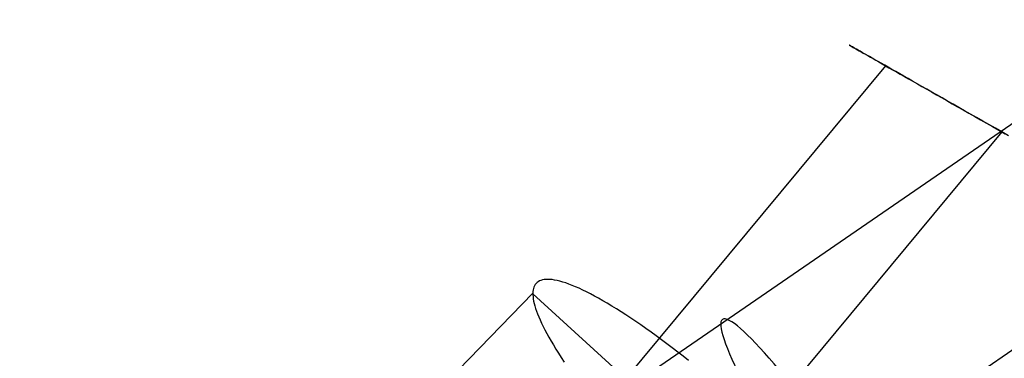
# Model space of a CAD drawing. Extents: x -260 to 296, y -277 to 294.
# Tile 234 of 241: x 203 to 211, y 180 to 183. Entities that reach past the tile are written whole.
import ezdxf

# ---------------------------------------------------------------- set-up
doc = ezdxf.new("R2010")
doc.units = 0
doc.layers.add('PREDEFINITO', color=7, linetype='CONTINUOUS')

msp = doc.modelspace()

# ---------------------------------------------------------------- linework, layer by layer
at = {"layer": 'PREDEFINITO'}
for p, q in [((210.0301, 182.7424, 628.5488), (210.0291, 182.7429, 628.4744)), ((210.0291, 182.7429, 628.4744), (210.0297, 182.7426, 628.4)), ((210.0297, 182.7426, 628.4), (210.0318, 182.7414, 628.3257)), ((210.0326, 182.7409, 628.6232), (210.0301, 182.7424, 628.5488)), ((210.0318, 182.7414, 628.3257), (210.0355, 182.7393, 628.2515)), ((210.0367, 182.7386, 628.6976), (210.0326, 182.7409, 628.6232)), ((210.0355, 182.7393, 628.2515), (210.0407, 182.7363, 628.1774)), ((210.0424, 182.7354, 628.7719), (210.0367, 182.7386, 628.6976)), ((210.0407, 182.7363, 628.1774), (210.0474, 182.7325, 628.1035)), ((210.0496, 182.7313, 628.8462), (210.0424, 182.7354, 628.7719)), ((210.0474, 182.7325, 628.1035), (210.0556, 182.7278, 628.0298)), ((210.0584, 182.7262, 628.9203), (210.0496, 182.7313, 628.8462)), ((210.0556, 182.7278, 628.0298), (210.0654, 182.7223, 627.9563)), ((210.0689, 182.7203, 628.9943), (210.0584, 182.7262, 628.9203)), ((210.0654, 182.7223, 627.9563), (210.0766, 182.7159, 627.8831)), ((210.0809, 182.7134, 629.068), (210.0689, 182.7203, 628.9943)), ((210.0766, 182.7159, 627.8831), (210.0893, 182.7087, 627.8102)), ((210.0945, 182.7057, 629.1416), (210.0809, 182.7134, 629.068)), ((210.0893, 182.7087, 627.8102), (210.1035, 182.7006, 627.7376)), ((210.1098, 182.697, 629.2149), (210.0945, 182.7057, 629.1416)), ((210.1035, 182.7006, 627.7376), (210.1192, 182.6916, 627.6653)), ((210.1266, 182.6874, 629.2879), (210.1098, 182.697, 629.2149)), ((210.1192, 182.6916, 627.6653), (210.1363, 182.6819, 627.5935)), ((210.1452, 182.6768, 629.3609), (210.1266, 182.6874, 629.2879)), ((210.1363, 182.6819, 627.5935), (210.1549, 182.6713, 627.522)), ((210.1654, 182.6653, 629.4331), (210.1452, 182.6768, 629.3609)), ((210.1549, 182.6713, 627.522), (210.175, 182.6599, 627.4511)), ((210.1871, 182.653, 629.5046), (210.1654, 182.6653, 629.4331)), ((210.175, 182.6599, 627.4511), (210.1965, 182.6476, 627.3806)), ((210.2103, 182.6398, 629.5752), (210.1871, 182.653, 629.5046)), ((210.1965, 182.6476, 627.3806), (210.2195, 182.6346, 627.3106)), ((210.2349, 182.6258, 629.645), (210.2103, 182.6398, 629.5752)), ((210.2195, 182.6346, 627.3106), (210.2438, 182.6207, 627.2412)), ((210.3555, 182.5571, 626.9698), (203.2922, 174.0474, 629.5021)), ((210.2611, 182.6109, 629.7139), (210.2349, 182.6258, 629.645)), ((210.2438, 182.6207, 627.2412), (210.2696, 182.606, 627.1724)), ((210.2887, 182.5951, 629.7819), (210.2611, 182.6109, 629.7139)), ((210.2696, 182.606, 627.1724), (210.2969, 182.5905, 627.1042)), ((210.3178, 182.5786, 629.8489), (210.2887, 182.5951, 629.7819)), ((210.2969, 182.5905, 627.1042), (210.3255, 182.5742, 627.0366)), ((210.3483, 182.5612, 629.915), (210.3178, 182.5786, 629.8489)), ((210.3255, 182.5742, 627.0366), (210.3555, 182.5571, 626.9698)), ((210.3802, 182.5431, 629.98), (210.3483, 182.5612, 629.915)), ((210.3555, 182.5571, 626.9698), (210.387, 182.5392, 626.9035)), ((210.4134, 182.5241, 630.0441), (210.3802, 182.5431, 629.98)), ((210.387, 182.5392, 626.9035), (210.4197, 182.5206, 626.8382)), ((210.4481, 182.5044, 630.1071), (210.4134, 182.5241, 630.0441)), ((210.4197, 182.5206, 626.8382), (210.4538, 182.5012, 626.7738)), ((210.4841, 182.4839, 630.169), (210.4481, 182.5044, 630.1071)), ((210.4538, 182.5012, 626.7738), (210.4891, 182.4811, 626.7104)), ((210.5215, 182.4626, 630.2297), (210.4841, 182.4839, 630.169)), ((210.4891, 182.4811, 626.7104), (210.5257, 182.4603, 626.6479)), ((210.5602, 182.4406, 630.2894), (210.5215, 182.4626, 630.2297)), ((210.5257, 182.4603, 626.6479), (210.5635, 182.4387, 626.5865)), ((212.0501, 182.4163, 632.3742), (204.1583, 176.9847, 631.282)), ((210.6002, 182.4179, 630.3478), (210.5602, 182.4406, 630.2894)), ((210.5635, 182.4387, 626.5865), (210.6025, 182.4165, 626.5261)), ((210.6414, 182.3944, 630.4051), (210.6002, 182.4179, 630.3478)), ((210.6025, 182.4165, 626.5261), (210.6427, 182.3936, 626.4667)), ((210.684, 182.3701, 630.4611), (210.6414, 182.3944, 630.4051)), ((210.6427, 182.3936, 626.4667), (210.6841, 182.3701, 626.4085)), ((210.7278, 182.3452, 630.5159), (210.684, 182.3701, 630.4611)), ((210.6841, 182.3701, 626.4085), (210.7267, 182.3458, 626.3513)), ((210.7267, 182.3458, 626.3513), (210.7704, 182.321, 626.2953)), ((210.7728, 182.3196, 630.5694), (210.7278, 182.3452, 630.5159)), ((210.7704, 182.321, 626.2953), (210.8152, 182.2954, 626.2404)), ((210.8191, 182.2932, 630.6215), (210.7728, 182.3196, 630.5694)), ((210.8152, 182.2954, 626.2404), (210.8612, 182.2693, 626.1868)), ((210.8665, 182.2662, 630.6724), (210.8191, 182.2932, 630.6215)), ((210.8612, 182.2693, 626.1868), (210.9082, 182.2425, 626.1343)), ((210.9152, 182.2385, 630.7218), (210.8665, 182.2662, 630.6724)), ((210.9082, 182.2425, 626.1343), (210.9563, 182.2151, 626.0831)), ((210.965, 182.2102, 630.7698), (210.9152, 182.2385, 630.7218)), ((210.9563, 182.2151, 626.0831), (211.0055, 182.1871, 626.0332)), ((211.0159, 182.1812, 630.8164), (210.965, 182.2102, 630.7698)), ((211.0055, 182.1871, 626.0332), (211.0557, 182.1585, 625.9845)), ((211.068, 182.1515, 630.8616), (211.0159, 182.1812, 630.8164)), ((211.0557, 182.1585, 625.9845), (211.1068, 182.1294, 625.9373)), ((211.1213, 182.1212, 630.9052), (211.068, 182.1515, 630.8616)), ((211.1068, 182.1294, 625.9373), (211.1588, 182.0998, 625.8915)), ((211.1756, 182.0903, 630.9474), (211.1213, 182.1212, 630.9052)), ((211.1588, 182.0998, 625.8915), (211.2118, 182.0697, 625.8471)), ((211.231, 182.0588, 630.988), (211.1756, 182.0903, 630.9474)), ((211.2118, 182.0697, 625.8471), (211.2655, 182.0391, 625.8042)), ((211.2874, 182.0266, 631.027), (211.231, 182.0588, 630.988)), ((211.2655, 182.0391, 625.8042), (211.3202, 182.008, 625.7627)), ((211.3449, 181.9939, 631.0644), (211.2874, 182.0266, 631.027)), ((211.3202, 182.008, 625.7627), (211.3756, 181.9764, 625.7228)), ((211.4035, 181.9606, 631.1001), (204.7865, 173.9886, 633.4725)), ((211.4035, 181.9606, 631.1001), (211.3449, 181.9939, 631.0644)), ((211.3756, 181.9764, 625.7228), (211.4319, 181.9444, 625.6843)), ((211.4633, 181.9265, 631.1344), (211.4035, 181.9606, 631.1001)), ((212.9192, 180.9726, 630.0659), (205.044, 175.5525, 628.976)), ((207.2097, 180.5951, 630.0222), (207.2021, 180.5854, 629.9562)), ((207.2185, 180.6037, 630.0887), (207.2097, 180.5951, 630.0222)), ((207.2286, 180.6113, 630.1557), (207.2185, 180.6037, 630.0887)), ((207.2399, 180.6177, 630.2231), (207.2286, 180.6113, 630.1557)), ((207.2524, 180.623, 630.2909), (207.2399, 180.6177, 630.2231)), ((207.2663, 180.6271, 630.359), (207.2524, 180.623, 630.2909)), ((207.2814, 180.6301, 630.4273), (207.2663, 180.6271, 630.359)), ((207.2978, 180.6318, 630.4958), (207.2814, 180.6301, 630.4273)), ((207.3155, 180.6323, 630.5645), (207.2978, 180.6318, 630.4958)), ((207.3346, 180.6315, 630.6332), (207.3155, 180.6323, 630.5645)), ((207.3549, 180.6295, 630.7019), (207.3346, 180.6315, 630.6332)), ((207.3766, 180.6262, 630.7705), (207.3549, 180.6295, 630.7019)), ((207.3996, 180.6215, 630.839), (207.3766, 180.6262, 630.7705)), ((207.4239, 180.6155, 630.9073), (207.3996, 180.6215, 630.839)), ((207.4495, 180.6082, 630.9753), (207.4239, 180.6155, 630.9073)), ((207.4763, 180.5996, 631.043), (207.4495, 180.6082, 630.9753)), ((207.5045, 180.5896, 631.1102), (207.4763, 180.5996, 631.043)), ((207.5339, 180.5783, 631.177), (207.5045, 180.5896, 631.1102)), ((207.1806, 180.5075, 629.5736), (202.6967, 175.8972, 630.7651)), ((207.1805, 180.5027, 629.5549), (211.4225, 176.6354, 630.5544)), ((207.1814, 180.5227, 629.6355), (207.1806, 180.5075, 629.5736)), ((207.1806, 180.5075, 629.5736), (207.1808, 180.4913, 629.5118)), ((207.1833, 180.537, 629.6983), (207.1814, 180.5227, 629.6355)), ((207.1863, 180.5505, 629.7617), (207.1833, 180.537, 629.6983)), ((207.1904, 180.5631, 629.8259), (207.1863, 180.5505, 629.7617)), ((207.1956, 180.5748, 629.8907), (207.1904, 180.5631, 629.8259)), ((207.2021, 180.5854, 629.9562), (207.1956, 180.5748, 629.8907)), ((207.5645, 180.5656, 631.2432), (207.5339, 180.5783, 631.177)), ((207.5964, 180.5515, 631.3087), (207.5645, 180.5656, 631.2432)), ((207.6294, 180.5362, 631.3736), (207.5964, 180.5515, 631.3087)), ((207.6636, 180.5194, 631.4377), (207.6294, 180.5362, 631.3736)), ((207.699, 180.5014, 631.501), (207.6636, 180.5194, 631.4377)), ((207.7355, 180.4821, 631.5633), (207.699, 180.5014, 631.501)), ((207.1808, 180.4913, 629.5118), (207.1821, 180.474, 629.4498)), ((207.1821, 180.474, 629.4498), (207.1844, 180.4556, 629.3875)), ((207.1844, 180.4556, 629.3875), (207.1879, 180.4361, 629.3251)), ((207.1879, 180.4361, 629.3251), (207.1925, 180.4154, 629.2625)), ((207.1925, 180.4154, 629.2625), (207.1983, 180.3936, 629.1998)), ((207.773, 180.4614, 631.6247), (207.7355, 180.4821, 631.5633)), ((207.8116, 180.4395, 631.6851), (207.773, 180.4614, 631.6247)), ((207.8511, 180.4163, 631.7443), (207.8116, 180.4395, 631.6851)), ((207.8917, 180.3919, 631.8025), (207.8511, 180.4163, 631.7443)), ((207.1983, 180.3936, 629.1998), (207.2053, 180.3706, 629.1371)), ((207.2053, 180.3706, 629.1371), (207.2135, 180.3465, 629.0745)), ((207.2135, 180.3465, 629.0745), (207.2229, 180.3212, 629.0119)), ((207.9331, 180.3663, 631.8594), (207.8917, 180.3919, 631.8025)), ((207.9754, 180.3396, 631.915), (207.9331, 180.3663, 631.8594)), ((208.0186, 180.3116, 631.9693), (207.9754, 180.3396, 631.915)), ((207.2229, 180.3212, 629.0119), (207.2335, 180.2947, 628.9495)), ((207.2335, 180.2947, 628.9495), (207.2454, 180.267, 628.8872)), ((207.2454, 180.267, 628.8872), (207.2586, 180.2382, 628.8253)), ((207.2586, 180.2382, 628.8253), (207.2731, 180.2081, 628.7637)), ((208.0625, 180.2826, 632.0223), (208.0186, 180.3116, 631.9693)), ((208.1072, 180.2525, 632.0739), (208.0625, 180.2826, 632.0223)), ((208.1525, 180.2214, 632.124), (208.1072, 180.2525, 632.0739)), ((207.2731, 180.2081, 628.7637), (207.2889, 180.177, 628.7025)), ((207.2889, 180.177, 628.7025), (207.306, 180.1447, 628.6417)), ((207.306, 180.1447, 628.6417), (207.3244, 180.1112, 628.5815)), ((208.1985, 180.1892, 632.1726), (208.1525, 180.2214, 632.124)), ((208.245, 180.1561, 632.2197), (208.1985, 180.1892, 632.1726)), ((208.2921, 180.1221, 632.2652), (208.245, 180.1561, 632.2197)), ((207.3244, 180.1112, 628.5815), (207.3441, 180.0766, 628.5219)), ((207.3441, 180.0766, 628.5219), (207.3651, 180.0409, 628.4629)), ((208.3397, 180.0872, 632.3092), (208.2921, 180.1221, 632.2652)), ((208.3877, 180.0515, 632.3516), (208.3397, 180.0872, 632.3092)), ((207.3651, 180.0409, 628.4629), (207.3875, 180.0041, 628.4047)), ((207.3875, 180.0041, 628.4047), (207.4111, 179.9663, 628.3473)), ((208.436, 180.015, 632.3923), (208.3877, 180.0515, 632.3516)), ((208.4847, 179.9777, 632.4313), (208.436, 180.015, 632.3923)), ((208.5337, 179.9398, 632.4687), (208.4847, 179.9777, 632.4313)), ((207.4111, 179.9663, 628.3473), (207.4361, 179.9274, 628.2908)), ((207.4361, 179.9274, 628.2908), (207.4624, 179.8875, 628.2351)), ((208.5829, 179.9012, 632.5045), (208.5337, 179.9398, 632.4687))]:
    msp.add_line(p, q, dxfattribs=at)
at = {"layer": 'PREDEFINITO', "extrusion": (-0.824436, -0.554334, -0.114101)}
msp.add_circle((-31.0287, 596.2336, -344.213), 2.0154, dxfattribs=at)
at = {"layer": 'PREDEFINITO', "extrusion": (8.21944e-05, -0.238151, -0.971228)}
for centre, radius in [((104.9547, 85.8969, -613.3013), 155.0994), ((105.0272, 85.9481, -613.3013), 146.0352)]:
    msp.add_arc(centre, radius, 289.265924, 347.243364, dxfattribs=at)

doc.saveas('drawing.dxf')
